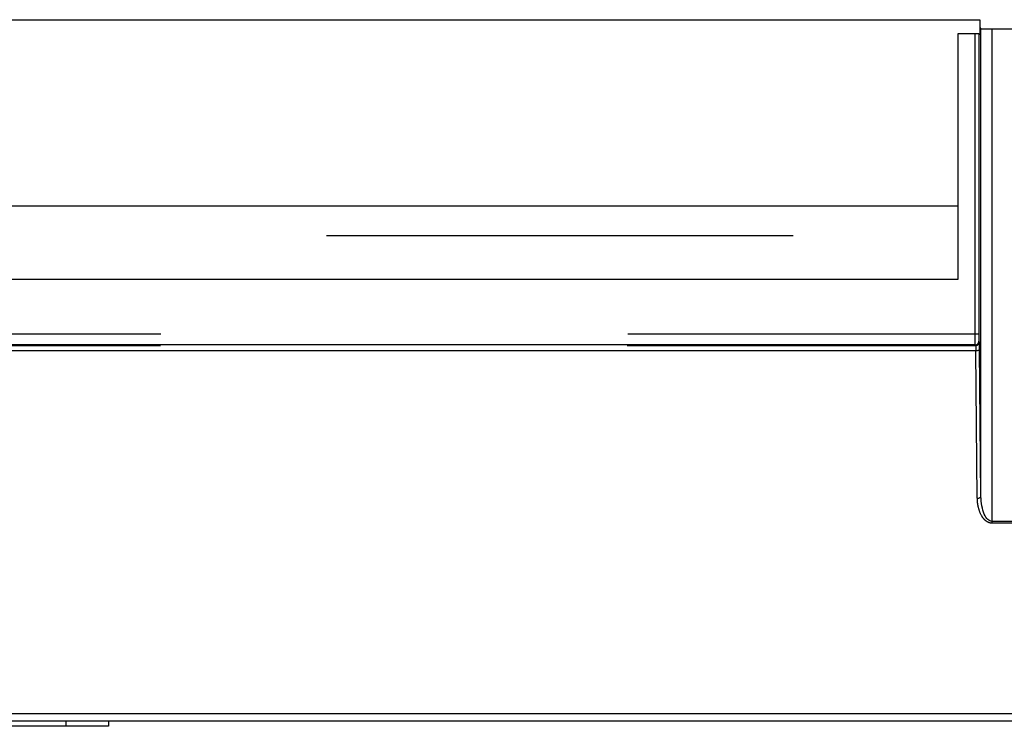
# Model space of a CAD drawing. Extents: x 89 to 295, y 55 to 285.
# Tile 20 of 27: x 205.64 to 208.32, y 166.47 to 168.39. Entities that reach past the tile are written whole.
import ezdxf

# ---------------------------------------------------------------- set-up
doc = ezdxf.new("R2010")
doc.units = 0
doc.linetypes.add('PHANTOM', pattern=[12.7, 6.35, -1.27, 1.27, -1.27, 1.27, -1.27])
doc.layers.get('0').update_dxf_attribs({"linetype": 'CONTINUOUS'})

msp = doc.modelspace()

# ---------------------------------------------------------------- linework, layer by layer
at = {"color": 7, "linetype": 'Continuous'}
for p, q in [((198.942, 168.39), (208.2541, 168.39)), ((208.2541, 168.39), (208.2541, 168.3688)), ((208.2541, 168.3688), (208.2577, 168.3652)), ((208.2541, 168.3688), (208.2541, 168.3488)), ((208.2877, 168.3647), (208.4346, 168.3647)), ((208.1951, 168.3516), (208.1951, 167.683)), ((208.2414, 168.3516), (208.1951, 168.3516)), ((208.2514, 168.3515), (208.2514, 167.5351)), ((208.2541, 168.3488), (208.2514, 168.3515)), ((208.1951, 167.883), (198.8568, 167.883)), ((208.1951, 167.683), (197.2868, 167.683)), ((197.1241, 166.503), (213.4142, 166.503)), ((196.9842, 166.483), (213.5455, 166.483)), ((205.8835, 166.4679), (204.5835, 166.4679)), ((205.7685, 166.4679), (205.7685, 166.483)), ((205.8835, 166.483), (205.8835, 166.4679))]:
    msp.add_line(p, q, dxfattribs=at)
at = {"color": 58, "linetype": 'PHANTOM'}
for p, q in [((208.2577, 167.0934), (208.2577, 168.3652)), ((208.2877, 167.0253), (208.2877, 168.3647)), ((208.2414, 167.5351), (208.2414, 168.3516)), ((198.8568, 167.803), (208.1951, 167.803)), ((197.1363, 167.5351), (208.2414, 167.5351)), ((208.2414, 167.5351), (208.2514, 167.5351)), ((208.2418, 167.5051), (197.1363, 167.5051)), ((208.2431, 167.5038), (208.2418, 167.5051)), ((208.2517, 167.5151), (208.2531, 167.5138)), ((208.2437, 167.4888), (197.134, 167.4888)), ((197.1349, 167.5038), (208.2431, 167.5038)), ((208.2477, 167.0884), (208.2437, 167.4888)), ((208.2577, 167.0934), (208.2537, 167.4938)), ((208.2877, 167.0203), (208.2877, 167.0253)), ((208.6447, 167.0253), (208.2877, 167.0253)), ((208.6447, 167.0203), (208.2877, 167.0203))]:
    msp.add_line(p, q, dxfattribs=at)
at = {"color": 58, "linetype": 'PHANTOM', "flags": 128}
for points in [[(208.2537, 167.4938), (208.2534, 167.4928), (208.2529, 167.4919), (208.2519, 167.4911), (208.2507, 167.4903), (208.2492, 167.4897), (208.2475, 167.4892), (208.2456, 167.4889), (208.2437, 167.4888)], [(208.2477, 167.0884), (208.2496, 167.0885), (208.2515, 167.0888), (208.2532, 167.0893), (208.2547, 167.0899), (208.256, 167.0906), (208.2569, 167.0915), (208.2575, 167.0924), (208.2577, 167.0934)]]:
    msp.add_lwpolyline(points, dxfattribs=at)
at = {"color": 58, "linetype": 'PHANTOM'}
for centre, start, end in [((208.2417, 167.5151), 270.0189, 359.9811), ((208.2431, 167.5138), 270.0153, 359.9847)]:
    msp.add_arc(centre, 0.01, start, end, dxfattribs=at)
at = {"color": 7, "linetype": 'Continuous'}
for points, knots in [([(208.2577, 168.3652), (208.2578, 168.3651), (208.2581, 168.3651), (208.2599, 168.365), (208.2627, 168.3649), (208.2665, 168.3648), (208.2712, 168.3647), (208.2765, 168.3647), (208.2821, 168.3647), (208.2858, 168.3647), (208.2877, 168.3647)], [0, 0, 0, 0, 0.126952, 0.249372, 0.372195, 0.500309, 0.628613, 0.759903, 0.879229, 1, 1, 1, 1]), ([(208.2514, 168.3515), (208.2514, 168.3515), (208.2503, 168.3515), (208.2466, 168.3516), (208.244, 168.3516), (208.2414, 168.3516)], [0, 0, 0, 0, 0.5, 0.5, 1, 1, 1, 1]), ([(208.2877, 167.0253), (208.2799, 167.0253), (208.2722, 167.0326), (208.2611, 167.0578), (208.2578, 167.0754), (208.2577, 167.0934)], [0, 0, 0, 0, 0.5, 0.5, 1, 1, 1, 1])]:
    msp.add_open_spline(points, degree=3, knots=knots, dxfattribs=at)
at = {"color": 58, "linetype": 'PHANTOM'}
for points, knots in [([(208.2418, 167.5051), (208.2417, 167.5053), (208.2416, 167.5086), (208.2415, 167.5196), (208.2415, 167.5274), (208.2414, 167.5351)], [0, 0, 0, 0, 0.5, 0.5, 1, 1, 1, 1]), ([(208.2514, 167.5351), (208.2514, 167.5338), (208.2514, 167.5312), (208.2514, 167.5275), (208.2515, 167.5241), (208.2515, 167.5201), (208.2516, 167.516), (208.2517, 167.5154), (208.2517, 167.5151)], [0, 0, 0, 0, 0.127127, 0.249719, 0.37272, 0.501027, 0.749715, 1, 1, 1, 1]), ([(208.2877, 167.0203), (208.2864, 167.0204), (208.2839, 167.0205), (208.2802, 167.0214), (208.2765, 167.023), (208.2714, 167.026), (208.2653, 167.0316), (208.2566, 167.0441), (208.2512, 167.0593), (208.2482, 167.0757), (208.2479, 167.0841), (208.2477, 167.0884)], [0, 0, 0, 0, 0.039335, 0.079373, 0.12137, 0.16642, 0.273798, 0.398784, 0.693182, 0.844227, 1, 1, 1, 1])]:
    msp.add_open_spline(points, degree=3, knots=knots, dxfattribs=at)
for points in [[(208.2537, 167.4938), (208.2535, 167.5059), (208.2533, 167.5136), (208.2531, 167.5138)], [(208.2431, 167.5038), (208.2433, 167.5036), (208.2435, 167.4978), (208.2437, 167.4888)]]:
    msp.add_open_spline(points, degree=3, dxfattribs=at)

doc.saveas('drawing.dxf')
